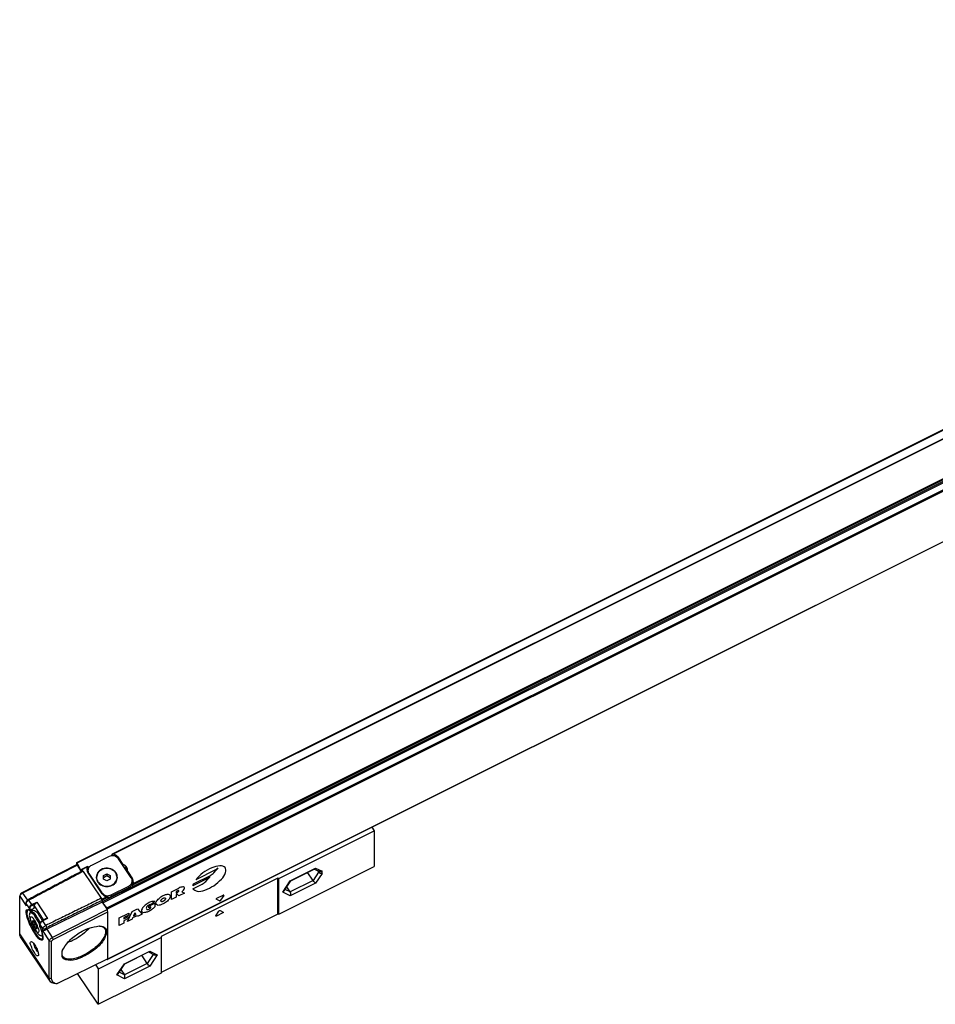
# Model space of a CAD drawing. Header units: millimetres. Extents: x -500 to 846, y -644 to 328.
# Tile 17 of 20: x 261 to 528, y -644 to -356. Entities that reach past the tile are written whole.
import ezdxf

# ---------------------------------------------------------------- set-up
doc = ezdxf.new("R2010")
doc.units = ezdxf.units.MM

# ---------------------------------------------------------------- blocks, each defined once
blk = doc.blocks.new('CABEZA_RANURADA_REGLA_S__7', base_point=(277.55, -643.95))
at = {"color": 7, "linetype": 'Continuous'}
for p, q in [((363.48, -592.21), (364.19, -593.28)), ((336.37, -607.19), (364.19, -593.28)), ((364.19, -593.28), (364.19, -603.68)), ((336.37, -617.59), (364.19, -603.68)), ((339.85, -607.83), (346.9, -604.32)), ((346.73, -604.4), (348.2, -605.14)), ((336.07, -607.04), (301.94, -624.1)), ((336.37, -607.19), (336.07, -607.04)), ((336.07, -617.59), (336.07, -607.04)), ((336.37, -617.59), (336.37, -607.19)), ((346.35, -607.77), (344.76, -605.38)), ((347.63, -604.85), (347.96, -605.36)), ((337.86, -610.82), (339.83, -607.85)), ((339.7, -611.1), (338.69, -609.57)), ((339.83, -607.85), (339.85, -607.83)), ((336.07, -617.59), (301.94, -634.65)), ((336.37, -617.59), (336.07, -617.59)), ((283.65, -633.55), (301.94, -624.4)), ((301.94, -624.1), (301.94, -624.4)), ((301.94, -624.4), (301.94, -634.65)), ((291.33, -632.1), (298.4, -628.56)), ((297.86, -632.02), (296.26, -629.63)), ((298.23, -628.65), (299.93, -629.5)), ((283.65, -633.55), (282.85, -632.36)), ((289.36, -635.07), (291.33, -632.1)), ((283.5, -643.88), (277.55, -634.96)), ((283.65, -643.95), (283.65, -633.55)), ((301.94, -634.8), (283.65, -643.95)), ((290.19, -633.82), (291.21, -635.35)), ((301.94, -634.65), (301.94, -634.8)), ((283.65, -643.95), (283.5, -643.88))]:
    blk.add_line(p, q, dxfattribs=at)
at = {"color": 3, "linetype": 'Continuous'}
for p, q in [((339.7, -607.82), (347.1, -604.12)), ((347.1, -604.12), (348.99, -605.07)), ((347.96, -605.36), (346.35, -607.77)), ((348.99, -605.69), (347.1, -608.52)), ((347.96, -605.36), (347.96, -605.02)), ((348.99, -605.69), (348.99, -605.07)), ((337.5, -611.12), (339.7, -607.82)), ((346.35, -607.77), (339.7, -611.1)), ((347.1, -608.52), (339.7, -612.22)), ((339.7, -612.22), (337.5, -611.12)), ((339.7, -611.1), (338.18, -610.34)), ((317.89, -618.09), (318.82, -616.7)), ((319.93, -617.25), (318.08, -618.18)), ((319.19, -616.51), (320.12, -616.97)), ((291.21, -632.07), (298.61, -628.37)), ((299.64, -629.35), (297.86, -632.02)), ((298.61, -628.37), (300.81, -629.47)), ((300.81, -629.47), (298.61, -632.77)), ((289.01, -635.37), (291.21, -632.07)), ((297.86, -632.02), (291.21, -635.35)), ((298.61, -632.77), (291.21, -636.47)), ((291.21, -636.47), (289.01, -635.37)), ((291.21, -635.35), (289.68, -634.58))]:
    blk.add_line(p, q, dxfattribs=at)
at = {"color": 7, "linetype": 'Continuous'}
for centre, radius, start, end in [((346.64, -603.83), 0.55, 297.9506, 327.7135), ((337.11, -610.31), 0.905, 295.7138, 325.4654), ((298.14, -628.08), 0.55, 297.9506, 327.7135), ((288.61, -634.56), 0.905, 295.7138, 325.4654)]:
    blk.add_arc(centre, radius, start, end, dxfattribs=at)
for points, knots in [([(348.99, -605.69), (348.79, -605.72), (348.39, -605.77), (348.11, -605.49), (347.96, -605.36)], [0, 0, 0, 0, 0.569111, 1.132687, 1.132687, 1.132687, 1.132687]), ([(348.99, -605.07), (348.86, -605.13), (348.6, -605.26), (348.33, -605.18), (348.2, -605.14)], [0, 0, 0, 0, 0.4212588, 0.818267, 0.818267, 0.818267, 0.818267]), ([(339.7, -607.82), (339.73, -607.84), (339.77, -607.86), (339.81, -607.85), (339.83, -607.85)], [0, 0, 0, 0, 0.0811225, 0.1332341, 0.1332341, 0.1332341, 0.1332341]), ([(347.1, -608.52), (346.97, -608.43), (346.68, -608.22), (346.47, -607.93), (346.35, -607.77)], [0, 0, 0, 0, 0.478606, 1.066385, 1.066385, 1.066385, 1.066385]), ([(300.81, -629.47), (300.66, -629.53), (300.37, -629.64), (300.07, -629.54), (299.93, -629.5)], [0, 0, 0, 0, 0.4642945, 0.9011969, 0.9011969, 0.9011969, 0.9011969]), ([(291.21, -632.07), (291.23, -632.08), (291.27, -632.11), (291.32, -632.1), (291.33, -632.1)], [0, 0, 0, 0, 0.0811225, 0.1332341, 0.1332341, 0.1332341, 0.1332341]), ([(298.61, -632.77), (298.48, -632.68), (298.19, -632.47), (297.97, -632.18), (297.86, -632.02)], [0, 0, 0, 0, 0.478606, 1.066385, 1.066385, 1.066385, 1.066385])]:
    blk.add_open_spline(points, degree=3, knots=knots, dxfattribs=at)
for points in [[(339.7, -612.22), (339.78, -612.04), (339.94, -611.66), (339.78, -611.29), (339.7, -611.1)], [(291.21, -636.47), (291.28, -636.28), (291.44, -635.91), (291.28, -635.53), (291.21, -635.35)]]:
    blk.add_open_spline(points, degree=3, dxfattribs=at)
at = {"color": 3, "linetype": 'Continuous'}
for points, knots in [([(318.08, -618.18), (318, -618.21), (317.86, -618.27), (317.89, -618.14), (317.89, -618.09)], [0, 0, 0, 0, 0.1898518, 0.314678, 0.314678, 0.314678, 0.314678]), ([(318.82, -616.7), (318.87, -616.64), (318.98, -616.52), (319.13, -616.52), (319.19, -616.51)], [0, 0, 0, 0, 0.2439812, 0.4340905, 0.4340905, 0.4340905, 0.4340905]), ([(320.12, -616.97), (320.12, -617.02), (320.14, -617.15), (320.01, -617.21), (319.93, -617.25)], [0, 0, 0, 0, 0.125035, 0.3689226, 0.3689226, 0.3689226, 0.3689226])]:
    blk.add_open_spline(points, degree=3, knots=knots, dxfattribs=at)
blk = doc.blocks.new('REGLA_S_CM-1240__8', base_point=(260.61, -637.94))
at = {"color": 7, "linetype": 'Continuous'}
for p, q in [((277.26, -602.47), (770.02, -356.09)), ((762.69, -362.51), (287.59, -600.06)), ((779, -384.45), (286.24, -630.83)), ((286.75, -600.75), (281.56, -603.35)), ((289.32, -600.86), (290.78, -603.06)), ((293.23, -607.01), (289.48, -601.38)), ((277.25, -603.15), (261.22, -611.33)), ((277.5, -603.28), (261.46, -611.46)), ((277.25, -602.5), (277.26, -602.47)), ((277.25, -602.5), (277.25, -603.15)), ((277.5, -603.28), (277.25, -603.15)), ((278.61, -604.9), (277.38, -602.61)), ((278.7, -605.08), (277.5, -603.28)), ((278.75, -604.5), (278.76, -604.47)), ((278.75, -604.5), (278.75, -605.01)), ((278.76, -604.47), (280.48, -603.61)), ((280.84, -603.95), (280.51, -604.12)), ((290.78, -603.33), (290.78, -603.06)), ((278.74, -605.04), (278.75, -605.01)), ((279.2, -605.08), (278.85, -604.55)), ((284.74, -611.66), (280.49, -605.28)), ((280.56, -605.35), (280.56, -604.85)), ((280.82, -605.71), (284.57, -611.34)), ((283.08, -606.94), (283.08, -606.84)), ((285.08, -606.34), (286.08, -605.84)), ((285.08, -606.84), (285.08, -606.34)), ((285.08, -606.84), (286.08, -606.34)), ((285.08, -607.34), (285.08, -606.84)), ((286.08, -607.84), (285.08, -607.34)), ((286.08, -605.84), (286.08, -606.34)), ((286.08, -605.84), (287.08, -606.34)), ((286.08, -606.34), (287.08, -606.84)), ((287.08, -607.34), (286.08, -607.84)), ((287.08, -606.34), (287.08, -606.84)), ((287.08, -606.84), (287.08, -607.34)), ((289.08, -606.94), (289.08, -606.84)), ((292.11, -605.04), (293.57, -607.24)), ((292.11, -605.32), (292.11, -605.04)), ((293.55, -609.6), (286.51, -613.12)), ((287.31, -611.97), (292.5, -609.37)), ((292.5, -609.87), (287.31, -612.47)), ((293.57, -607.84), (293.49, -607.72)), ((293.5, -608.37), (293.5, -607.87)), ((260.63, -612.26), (260.61, -612.38)), ((260.61, -623.36), (260.61, -612.38)), ((260.8, -611.73), (260.63, -612.26)), ((284.65, -613.25), (284.45, -612.95)), ((262.48, -614.44), (262.5, -614.32)), ((264.81, -615.91), (264.82, -615.88)), ((264.82, -615.88), (264.82, -615.16)), ((284.7, -614.08), (268.5, -622.01)), ((284.7, -613.58), (284.7, -614.08)), ((284.7, -614.08), (286.15, -616.25)), ((284.75, -614.01), (284.75, -613.5)), ((286.11, -615.7), (284.88, -614.3)), ((286.25, -616.5), (286.25, -616)), ((263.45, -616.51), (263.4, -616.48)), ((263.49, -616.51), (263.45, -616.51)), ((263.49, -616.51), (263.59, -616.5)), ((263.93, -616.96), (263.62, -617.11)), ((263.84, -619.57), (263.63, -618.85)), ((263.84, -616.78), (264.53, -616.44)), ((270.11, -624.43), (286.15, -616.25)), ((270.37, -625.05), (286.4, -616.88)), ((286.25, -616.5), (286.15, -616.25)), ((286.4, -616.88), (286.25, -616.5)), ((286.4, -630.63), (286.4, -616.88)), ((264.62, -619.52), (264.25, -619.6)), ((264.25, -619.6), (264.62, -620.77)), ((265.34, -620.6), (264.62, -619.52)), ((264.62, -620.77), (265.24, -620.46)), ((264.62, -620.77), (265.34, -621.85)), ((265.7, -621.77), (265.34, -620.6)), ((265.34, -621.85), (265.67, -621.69)), ((265.34, -621.85), (265.7, -621.77)), ((266.51, -621.12), (266.51, -620.43)), ((266.52, -621.2), (266.51, -621.12)), ((268.29, -619.01), (267.3, -619.51)), ((269.5, -637.19), (260.85, -624.21)), ((264.98, -621.96), (265.19, -622.26)), ((265.19, -622.26), (265.64, -622.86)), ((267.33, -623.76), (267.02, -623.91)), ((269.26, -636.34), (269.26, -625.36)), ((269.94, -636.49), (269.94, -625.52)), ((266.13, -629.51), (266.11, -629.71)), ((286.4, -630.63), (271.63, -637.86)), ((286.2, -630.81), (286.13, -630.76)), ((286.24, -630.83), (286.25, -630.8)), ((286.25, -630.8), (286.25, -630.7)), ((271.31, -637.93), (270.73, -637.89)), ((271.33, -637.94), (271.31, -637.93))]:
    blk.add_line(p, q, dxfattribs=at)
at = {"color": 3, "linetype": 'Continuous'}
for p, q in [((277.38, -602.61), (770.15, -356.22)), ((762.55, -362.7), (287.91, -600.02)), ((284.88, -614.3), (777.65, -367.92)), ((286.11, -615.7), (778.88, -369.32)), ((286.25, -616), (779.01, -369.61)), ((768.71, -371.52), (293.55, -609.1)), ((768.71, -372.02), (293.55, -609.6)), ((768.35, -371.4), (293.71, -608.72)), ((779.01, -384.42), (286.25, -630.8)), ((287.55, -600.43), (287.29, -600.56)), ((289.32, -601.17), (289.32, -600.86)), ((278.85, -604.55), (280.35, -603.8)), ((281.1, -603.66), (280.51, -603.96)), ((317.36, -605.48), (318.66, -604.09)), ((278.75, -604.83), (278.61, -604.9)), ((279.2, -605.08), (284.45, -612.95)), ((280.82, -605.79), (280.82, -605.71)), ((293.57, -607.84), (293.57, -607.24)), ((315.66, -607.1), (311.18, -609.34)), ((311.36, -608.73), (316.33, -606.25)), ((318.02, -604.56), (312.08, -607.53)), ((315, -608.03), (316.29, -606.63)), ((292.5, -609.87), (292.5, -609.37)), ((305, -611.03), (307.11, -609.97)), ((311.25, -610.15), (313.96, -608.8)), ((260.61, -612.38), (262.48, -615.19)), ((261.22, -611.33), (261.46, -611.46)), ((261.46, -611.46), (262.84, -613.54)), ((284.57, -611.41), (284.57, -611.34)), ((286.15, -612.5), (284.65, -613.25)), ((286.51, -612.62), (284.75, -613.5)), ((286.51, -613.12), (284.75, -614.01)), ((287.31, -612.47), (287.31, -611.97)), ((305, -613.28), (305, -611.03)), ((306.3, -612.63), (305, -613.28)), ((306.7, -610.74), (306.3, -610.94)), ((306.3, -610.94), (306.3, -611.41)), ((306.3, -611.41), (306.7, -611.21)), ((306.62, -611.72), (306.3, -611.88)), ((306.3, -611.88), (306.3, -612.63)), ((307.11, -612.22), (306.62, -611.72)), ((308.73, -611.41), (307.11, -612.22)), ((308.01, -611.02), (308.73, -611.41)), ((318.23, -612.96), (320.08, -612.04)), ((320.27, -612.13), (319.34, -613.52)), ((263.33, -615.72), (262.48, -614.44)), ((263.32, -613.5), (263.07, -613.37)), ((264.18, -614.79), (263.32, -613.5)), ((263.33, -615.72), (263.33, -616.4)), ((263.61, -615.78), (263.61, -616.47)), ((264.18, -614.79), (265.57, -614.09)), ((264.29, -615.04), (265.15, -614.6)), ((264.82, -615.16), (267.61, -619.35)), ((265.57, -614.09), (268.77, -618.89)), ((293.45, -616.8), (295.07, -615.99)), ((295.07, -615.99), (296.37, -617.59)), ((298.32, -615.3), (300.11, -614.41)), ((298.32, -615.77), (298.32, -615.3)), ((298.97, -615.45), (298.32, -615.77)), ((300.1, -613.94), (298.89, -614.83)), ((298.97, -615.73), (298.97, -615.45)), ((300.11, -614.41), (300.11, -615.44)), ((318.97, -613.7), (318.04, -613.24)), ((263.33, -616.4), (263.4, -616.48)), ((263.49, -616.51), (263.45, -616.48)), ((263.59, -616.5), (263.61, -616.47)), ((268.77, -618.89), (267.38, -619.59)), ((289.71, -618.67), (292.47, -617.29)), ((289.71, -620.92), (289.71, -618.67)), ((292.47, -617.85), (291.01, -618.58)), ((291.01, -618.96), (292.31, -618.31)), ((291.01, -618.58), (291.01, -618.96)), ((292.31, -618.87), (291.01, -619.52)), ((292.15, -619.7), (293.45, -616.8)), ((292.31, -618.31), (292.31, -618.87)), ((292.47, -617.29), (292.47, -617.85)), ((293.61, -618.69), (293.45, -619.05)), ((294.91, -618.04), (293.61, -618.69)), ((294.26, -617.24), (293.88, -618.09)), ((293.88, -618.09), (294.64, -617.71)), ((294.64, -617.71), (294.26, -617.24)), ((295.07, -618.24), (294.91, -618.04)), ((296.37, -617.59), (295.07, -618.24)), ((266.53, -620.52), (266.51, -620.43)), ((267.39, -621.8), (266.53, -620.52)), ((266.53, -621.2), (266.53, -620.52)), ((268.25, -620.89), (267.38, -619.59)), ((268.25, -620.89), (268.5, -621.51)), ((291.01, -620.27), (289.71, -620.92)), ((291.01, -619.52), (291.01, -620.27)), ((293.45, -619.05), (292.15, -619.7)), ((269.26, -636.34), (260.61, -623.36)), ((267.39, -621.8), (268.08, -621.97)), ((267.39, -622.55), (269.26, -625.36)), ((268.5, -622.01), (270.11, -624.43)), ((270.11, -624.43), (270.37, -625.05)), ((269.26, -625.36), (269.94, -625.52)), ((269.94, -636.49), (269.26, -636.34))]:
    blk.add_line(p, q, dxfattribs=at)
at = {"color": 7, "linetype": 'Continuous'}
for centre, radius, start, end in [((281.75, -604.42), 1.53, 156.1869, 179.8763), ((281.78, -604.41), 1.56, 180.3465, 214.0378), ((281.79, -605.03), 1.57, 144.8168, 168.5936), ((280.49, -603.62), 0.0148, 1.1693, 117.8171), ((282.12, -604.84), 1.56, 180.3465, 214.0378), ((282.12, -605.34), 1.56, 180.3465, 181.7519), ((285.42, -606.82), 2.35, 180.3465, 214.0378), ((285.42, -606.92), 2.35, 180.3465, 214.0378), ((286.75, -606.85), 2.42, 0.3465, 34.0378), ((286.75, -606.96), 2.43, 2.8201, 34.1501), ((290.64, -604.7), 1.51, 346.8611, 359.9787), ((291.94, -607.88), 1.56, 0.3465, 34.0378), ((292.27, -608.12), 1.56, 0.3465, 34.0378), ((292.27, -608.72), 1.56, 11.3589, 34.0378), ((292.31, -608.1), 1.53, 336.1869, 359.8763), ((269.48, -624.02), 2.23, 116.109, 129.0147)]:
    blk.add_arc(centre, radius, start, end, dxfattribs=at)
at = {"color": 3, "linetype": 'Continuous'}
for centre, radius, start, end in [((317.04, -602.56), 2.22, 296.1857, 316.754), ((314.68, -605.11), 2.22, 296.1857, 316.754), ((314.74, -603.02), 3.6, 296.1857, 316.754), ((313.91, -609.81), 2.77, 157.1569, 170.3311), ((312.37, -605.56), 3.6, 296.1857, 316.754), ((296.72, -612.94), 3.59, 296.61, 308.9804), ((263.5, -616.29), 0.198, 214.7641, 258.0259), ((263.51, -616.27), 0.225, 256.6894, 296.3195)]:
    blk.add_arc(centre, radius, start, end, dxfattribs=at)
at = {"color": 7, "linetype": 'Continuous'}
for points, knots in [([(289.48, -601.38), (289.1, -601.04), (288.31, -600.32), (287.28, -600.6), (286.75, -600.75)], [0, 0, 0, 0, 1.458004, 2.985336, 2.985336, 2.985336, 2.985336]), ([(287.55, -600.1), (287.55, -600.1), (287.55, -600.09), (287.56, -600.08), (287.57, -600.07), (287.58, -600.06), (287.59, -600.06)], [0, 0, 0, 0, 0.00883252, 0.01766504, 0.04483216, 0.0546116, 0.0546116, 0.0546116, 0.0546116]), ([(287.55, -600.1), (287.55, -600.14), (287.55, -600.22), (287.55, -600.34), (287.55, -600.44), (287.55, -600.5), (287.55, -600.53)], [0, 0, 0, 0, 0.125, 0.25, 0.33823, 0.42646, 0.42646, 0.42646, 0.42646]), ([(287.59, -600.06), (287.61, -600.05), (287.66, -600.03), (287.74, -600.02), (287.82, -600.01), (287.88, -600.02), (287.91, -600.02)], [0, 0, 0, 0, 0.0760236, 0.1623758, 0.243388, 0.3290904, 0.3290904, 0.3290904, 0.3290904]), ([(289.32, -600.86), (289.14, -600.65), (288.76, -600.22), (288.2, -600.09), (287.91, -600.02)], [0, 0, 0, 0, 0.817945, 1.681987, 1.681987, 1.681987, 1.681987]), ([(277.26, -602.47), (277.27, -602.47), (277.3, -602.48), (277.34, -602.54), (277.36, -602.58), (277.38, -602.61)], [0, 0, 0, 0, 0.0332481, 0.0985388, 0.1897038, 0.1897038, 0.1897038, 0.1897038]), ([(278.76, -604.47), (278.77, -604.48), (278.81, -604.49), (278.83, -604.53), (278.85, -604.55)], [0, 0, 0, 0, 0.039792, 0.1225547, 0.1225547, 0.1225547, 0.1225547]), ([(280.35, -603.8), (280.36, -603.78), (280.38, -603.74), (280.41, -603.68), (280.45, -603.64), (280.47, -603.62), (280.48, -603.61)], [0, 0, 0, 0, 0.075424, 0.1370163, 0.19738, 0.23607, 0.23607, 0.23607, 0.23607]), ([(281.56, -603.35), (281.27, -603.53), (280.73, -603.89), (280.61, -604.54), (280.56, -604.85)], [0, 0, 0, 0, 0.968399, 1.874924, 1.874924, 1.874924, 1.874924]), ([(288.76, -605.49), (288.29, -605.05), (287.33, -604.12), (285.27, -604.07), (283.43, -605), (283.12, -606.24), (282.98, -606.84)], [0, 0, 0, 0, 1.881474, 3.873265, 5.787669, 7.543021, 7.543021, 7.543021, 7.543021]), ([(289.08, -606.84), (288.99, -606.38), (288.81, -605.43), (287.59, -604.46), (286.08, -604.12), (284.56, -604.46), (283.34, -605.43), (283.16, -606.38), (283.08, -606.84)], [0, 0, 0, 0, 1.359787, 2.812386, 4.352232, 5.892078, 7.344678, 8.704465, 8.704465, 8.704465, 8.704465]), ([(292.15, -604.7), (292.06, -604.33), (291.89, -603.56), (291.16, -603.23), (290.78, -603.06)], [0, 0, 0, 0, 1.078464, 2.249352, 2.249352, 2.249352, 2.249352]), ([(292.12, -605), (292.02, -604.74), (291.82, -604.2), (291.33, -603.92), (291.07, -603.77)], [0, 0, 0, 0, 0.805006, 1.662752, 1.662752, 1.662752, 1.662752]), ([(278.95, -604.95), (277.62, -605.65), (274.98, -607.06), (271.01, -609.16), (267.04, -611.27), (264.4, -612.67), (263.07, -613.37)], [0, 0, 0, 0, 4.488471, 8.976942, 13.473364, 17.96669, 17.96669, 17.96669, 17.96669]), ([(279.2, -605.08), (277.87, -605.78), (275.23, -607.18), (271.26, -609.29), (267.29, -611.39), (264.65, -612.8), (263.32, -613.5)], [0, 0, 0, 0, 4.488471, 8.976942, 13.47388, 17.970818, 17.970818, 17.970818, 17.970818]), ([(278.61, -604.9), (278.63, -604.93), (278.65, -604.97), (278.69, -605.03), (278.72, -605.04), (278.74, -605.04)], [0, 0, 0, 0, 0.0911651, 0.1564557, 0.1897038, 0.1897038, 0.1897038, 0.1897038]), ([(278.95, -604.95), (278.97, -604.96), (279.01, -604.98), (279.07, -605.01), (279.13, -605.05), (279.18, -605.07), (279.2, -605.08)], [0, 0, 0, 0, 0.0698878, 0.1397755, 0.2096633, 0.2795511, 0.2795511, 0.2795511, 0.2795511]), ([(284.58, -604.59), (284.14, -604.86), (283.3, -605.39), (283.08, -606.36), (282.98, -606.84)], [0, 0, 0, 0, 1.471565, 2.865063, 2.865063, 2.865063, 2.865063]), ([(282.98, -606.84), (283.07, -607.31), (283.25, -608.29), (284.51, -609.29), (286.08, -609.64), (287.64, -609.29), (288.9, -608.29), (289.09, -607.31), (289.18, -606.84)], [0, 0, 0, 0, 1.405113, 2.906132, 4.497307, 6.088481, 7.5895, 8.994614, 8.994614, 8.994614, 8.994614]), ([(283.48, -608.14), (283.93, -608.57), (284.86, -609.47), (286.84, -609.52), (288.59, -608.64), (288.92, -607.49), (289.08, -606.94)], [0, 0, 0, 0, 1.820782, 3.748321, 5.553218, 7.206877, 7.206877, 7.206877, 7.206877]), ([(288.76, -605.59), (288.6, -605.39), (288.27, -604.97), (287.81, -604.72), (287.58, -604.59)], [0, 0, 0, 0, 0.77932, 1.569201, 1.569201, 1.569201, 1.569201]), ([(289.08, -606.94), (288.99, -607.4), (288.83, -608.34), (288.03, -608.88), (287.63, -609.16)], [0, 0, 0, 0, 1.3459, 2.758286, 2.758286, 2.758286, 2.758286]), ([(284.53, -609.16), (284.32, -609.04), (283.91, -608.8), (283.62, -608.42), (283.48, -608.24)], [0, 0, 0, 0, 0.708749, 1.40946, 1.40946, 1.40946, 1.40946]), ([(292.5, -609.37), (292.78, -609.19), (293.33, -608.83), (293.45, -608.18), (293.5, -607.87)], [0, 0, 0, 0, 0.968399, 1.874924, 1.874924, 1.874924, 1.874924]), ([(292.5, -609.87), (292.78, -609.69), (293.33, -609.33), (293.45, -608.68), (293.5, -608.37)], [0, 0, 0, 0, 0.968399, 1.874924, 1.874924, 1.874924, 1.874924]), ([(293.71, -608.72), (293.69, -608.76), (293.66, -608.82), (293.62, -608.92), (293.57, -609.01), (293.56, -609.07), (293.55, -609.1)], [0, 0, 0, 0, 0.1149875, 0.2114476, 0.3350094, 0.4096749, 0.4096749, 0.4096749, 0.4096749]), ([(261.46, -611.46), (261.27, -611.57), (260.92, -611.77), (260.72, -612.11), (260.63, -612.26)], [0, 0, 0, 0, 0.653047, 1.173896, 1.173896, 1.173896, 1.173896]), ([(261.22, -611.33), (261.12, -611.38), (260.95, -611.48), (260.85, -611.66), (260.8, -611.73)], [0, 0, 0, 0, 0.3265233, 0.5869478, 0.5869478, 0.5869478, 0.5869478]), ([(284.45, -612.95), (283.1, -613.61), (280.4, -614.93), (276.35, -616.92), (272.3, -618.9), (269.6, -620.23), (268.25, -620.89)], [0, 0, 0, 0, 4.505361, 9.010721, 13.524579, 18.038436, 18.038436, 18.038436, 18.038436]), ([(284.57, -611.34), (284.96, -611.69), (285.75, -612.4), (286.78, -612.12), (287.31, -611.97)], [0, 0, 0, 0, 1.458004, 2.985336, 2.985336, 2.985336, 2.985336]), ([(284.74, -611.66), (284.92, -611.87), (285.3, -612.3), (285.86, -612.43), (286.15, -612.5)], [0, 0, 0, 0, 0.817945, 1.681987, 1.681987, 1.681987, 1.681987]), ([(286.51, -612.62), (286.5, -612.61), (286.46, -612.56), (286.36, -612.54), (286.26, -612.52), (286.19, -612.51), (286.15, -612.5)], [0, 0, 0, 0, 0.0507766, 0.167892, 0.2745452, 0.3857742, 0.3857742, 0.3857742, 0.3857742]), ([(286.51, -612.7), (286.64, -612.68), (286.92, -612.64), (287.18, -612.53), (287.31, -612.47)], [0, 0, 0, 0, 0.4141401, 0.8345004, 0.8345004, 0.8345004, 0.8345004]), ([(286.51, -613.12), (286.51, -613.08), (286.51, -613), (286.51, -612.87), (286.51, -612.75), (286.51, -612.66), (286.51, -612.62)], [0, 0, 0, 0, 0.125, 0.25, 0.3786725, 0.5, 0.5, 0.5, 0.5]), ([(262.48, -615.19), (262.48, -615.13), (262.48, -615), (262.48, -614.81), (262.48, -614.63), (262.48, -614.5), (262.48, -614.44)], [0, 0, 0, 0, 0.1875, 0.375, 0.5625, 0.75, 0.75, 0.75, 0.75]), ([(262.5, -614.32), (262.5, -614.31), (262.5, -614.3), (262.51, -614.29), (262.51, -614.28)], [0, 0, 0, 0, 0.02115744, 0.0423149, 0.0423149, 0.0423149, 0.0423149]), ([(262.51, -614.28), (262.54, -614.23), (262.6, -614.11), (262.73, -613.95), (262.9, -613.78), (263.06, -613.66), (263.2, -613.56), (263.28, -613.52), (263.32, -613.5)], [0, 0, 0, 0, 0.180409, 0.392652, 0.628001, 0.875519, 1.010931, 1.143718, 1.143718, 1.143718, 1.143718]), ([(262.51, -614.28), (262.52, -614.24), (262.55, -614.17), (262.58, -614.04), (262.62, -613.92), (262.65, -613.83), (262.67, -613.78)], [0, 0, 0, 0, 0.1202027, 0.2404056, 0.3817667, 0.5231292, 0.5231292, 0.5231292, 0.5231292]), ([(262.67, -613.78), (262.68, -613.75), (262.72, -613.67), (262.81, -613.56), (262.93, -613.46), (263.03, -613.4), (263.07, -613.37)], [0, 0, 0, 0, 0.1169852, 0.2613532, 0.4242923, 0.5881349, 0.5881349, 0.5881349, 0.5881349]), ([(264.81, -615.91), (264.71, -615.96), (264.5, -616.05), (264.23, -616.19), (263.92, -616.34), (263.72, -616.44), (263.59, -616.5)], [0, 0, 0, 0, 0.337567, 0.675134, 0.930209, 1.350273, 1.350273, 1.350273, 1.350273]), ([(265.15, -614.6), (265.06, -614.69), (264.9, -614.85), (264.84, -615.07), (264.82, -615.16)], [0, 0, 0, 0, 0.3867474, 0.6648041, 0.6648041, 0.6648041, 0.6648041]), ([(265.15, -614.6), (265.19, -614.56), (265.27, -614.48), (265.37, -614.35), (265.47, -614.22), (265.54, -614.13), (265.57, -614.09)], [0, 0, 0, 0, 0.1551168, 0.3353368, 0.4975916, 0.6615481, 0.6615481, 0.6615481, 0.6615481]), ([(284.7, -613.58), (283.35, -614.24), (280.65, -615.56), (276.6, -617.54), (272.55, -619.53), (269.85, -620.85), (268.5, -621.51)], [0, 0, 0, 0, 4.505361, 9.010721, 13.524062, 18.034296, 18.034296, 18.034296, 18.034296]), ([(284.75, -613.5), (284.74, -613.46), (284.72, -613.37), (284.67, -613.3), (284.65, -613.25)], [0, 0, 0, 0, 0.1183371, 0.2710369, 0.2710369, 0.2710369, 0.2710369]), ([(284.88, -614.3), (284.85, -614.26), (284.78, -614.17), (284.76, -614.06), (284.75, -614.01)], [0, 0, 0, 0, 0.1751967, 0.3271934, 0.3271934, 0.3271934, 0.3271934]), ([(286.11, -615.7), (286.15, -615.75), (286.21, -615.84), (286.23, -615.95), (286.25, -616)], [0, 0, 0, 0, 0.1751967, 0.3271934, 0.3271934, 0.3271934, 0.3271934]), ([(263.4, -616.48), (263.38, -616.47), (263.34, -616.45), (263.26, -616.4), (263.17, -616.36), (263.08, -616.34), (263.01, -616.34), (262.98, -616.35), (262.97, -616.35)], [0, 0, 0, 0, 0.0583317, 0.1505231, 0.2576535, 0.3629501, 0.4234668, 0.4578392, 0.4578392, 0.4578392, 0.4578392]), ([(263.62, -617.11), (263.54, -617.3), (263.29, -617.86), (263.5, -618.45), (263.63, -618.85)], [0, 0, 0, 0, 0.594693, 1.787396, 1.787396, 1.787396, 1.787396]), ([(265.19, -622.26), (265.38, -622.62), (265.66, -623.11), (266.52, -622.68), (265.97, -621.55), (265.62, -620.36), (264.88, -619.37), (264.3, -618.26), (263.44, -618.69), (263.68, -619.2), (263.84, -619.57)], [0, 0, 0, 0, 0.974564, 1.368013, 2.347893, 3.849708, 5.351524, 6.331404, 6.724853, 7.699417, 7.699417, 7.699417, 7.699417]), ([(266.51, -620.8), (266.31, -620.38), (265.94, -619.56), (265.19, -618.44), (264.55, -617.38), (263.85, -617.18), (263.62, -617.11)], [0, 0, 0, 0, 1.373952, 2.692753, 4.126404, 4.822723, 4.822723, 4.822723, 4.822723]), ([(263.84, -616.78), (263.79, -616.82), (263.69, -616.9), (263.66, -617.03), (263.65, -617.1)], [0, 0, 0, 0, 0.167218, 0.3808029, 0.3808029, 0.3808029, 0.3808029]), ([(265.63, -618.36), (265.33, -617.86), (264.89, -617.12), (264.1, -616.87), (263.84, -616.78)], [0, 0, 0, 0, 1.655255, 2.451094, 2.451094, 2.451094, 2.451094]), ([(266.58, -620.16), (266.42, -619.83), (266.1, -619.18), (265.44, -618.21), (264.85, -617.23), (264.16, -617.03), (263.93, -616.96)], [0, 0, 0, 0, 1.101395, 2.15088, 3.584516, 4.280554, 4.280554, 4.280554, 4.280554]), ([(263.95, -616.33), (263.95, -616.39), (263.94, -616.52), (263.95, -616.65), (263.96, -616.72)], [0, 0, 0, 0, 0.1881468, 0.3995318, 0.3995318, 0.3995318, 0.3995318]), ([(264.53, -616.44), (264.77, -616.51), (265.51, -616.71), (266.1, -617.71), (266.75, -618.66), (267.05, -619.26), (267.21, -619.56)], [0, 0, 0, 0, 0.732968, 2.242074, 3.216642, 4.24034, 4.24034, 4.24034, 4.24034]), ([(266.61, -620.11), (266.46, -619.8), (266.16, -619.2), (265.8, -618.64), (265.63, -618.36)], [0, 0, 0, 0, 1.021253, 2.006334, 2.006334, 2.006334, 2.006334]), ([(268.77, -618.89), (268.73, -618.89), (268.65, -618.9), (268.52, -618.93), (268.4, -618.96), (268.32, -618.99), (268.29, -619.01)], [0, 0, 0, 0, 0.119508, 0.2534131, 0.3871742, 0.5020405, 0.5020405, 0.5020405, 0.5020405]), ([(263.84, -619.57), (263.99, -619.98), (264.28, -620.82), (264.74, -621.57), (264.98, -621.96)], [0, 0, 0, 0, 1.297654, 2.653948, 2.653948, 2.653948, 2.653948]), ([(266.51, -620.43), (266.51, -620.4), (266.51, -620.34), (266.54, -620.25), (266.59, -620.15), (266.66, -620.03), (266.77, -619.9), (266.9, -619.78), (267.08, -619.64), (267.21, -619.56), (267.3, -619.51)], [0, 0, 0, 0, 0.092886, 0.175473, 0.29902, 0.4263, 0.571085, 0.804974, 0.979871, 1.261155, 1.261155, 1.261155, 1.261155]), ([(267.24, -624.89), (267.25, -624.89), (267.27, -624.87), (267.31, -624.83), (267.35, -624.74), (267.38, -624.62), (267.39, -624.46), (267.39, -624.26), (267.38, -624.04), (267.35, -623.81), (267.31, -623.58), (267.26, -623.35), (267.19, -623.08), (267.11, -622.81), (267.03, -622.54), (266.94, -622.28), (266.83, -621.96), (266.69, -621.6), (266.59, -621.34), (266.53, -621.2)], [0, 0, 0, 0, 0.029364, 0.075367, 0.16992, 0.304383, 0.461542, 0.652921, 0.881249, 1.149068, 1.335827, 1.570054, 1.853819, 2.18936, 2.410002, 2.688756, 3.024015, 3.414263, 3.858087, 3.858087, 3.858087, 3.858087]), ([(267.39, -621.8), (267.39, -621.78), (267.39, -621.72), (267.43, -621.62), (267.51, -621.48), (267.64, -621.32), (267.82, -621.16), (267.98, -621.04), (268.13, -620.95), (268.21, -620.91), (268.25, -620.89)], [0, 0, 0, 0, 0.074703, 0.160031, 0.338737, 0.549468, 0.783763, 1.03087, 1.166391, 1.299541, 1.299541, 1.299541, 1.299541]), ([(268.08, -621.97), (268.08, -621.93), (268.1, -621.84), (268.2, -621.72), (268.34, -621.61), (268.45, -621.54), (268.5, -621.51)], [0, 0, 0, 0, 0.1138789, 0.2685419, 0.453124, 0.644001, 0.644001, 0.644001, 0.644001]), ([(273.14, -628.17), (273.66, -627.31), (274.82, -625.4), (277.6, -623.28), (280.62, -621.54), (282.83, -621.2), (283.82, -621.05)], [0, 0, 0, 0, 2.968149, 6.650249, 10.332348, 13.300497, 13.300497, 13.300497, 13.300497]), ([(281.1, -621.59), (280.42, -622.27), (279.03, -623.68), (277.3, -624.65), (276.42, -625.14)], [0, 0, 0, 0, 2.873007, 5.901815, 5.901815, 5.901815, 5.901815]), ([(283.82, -621.05), (284.01, -621.07), (284.35, -621.11), (284.81, -621.27), (285.18, -621.48), (285.36, -621.7), (285.44, -621.8)], [0, 0, 0, 0, 0.594555, 1.017005, 1.448209, 1.851989, 1.851989, 1.851989, 1.851989]), ([(283.82, -621.05), (283.86, -621.05), (283.96, -621.06), (284.05, -621.07), (284.1, -621.07)], [0, 0, 0, 0, 0.1418947, 0.2804397, 0.2804397, 0.2804397, 0.2804397]), ([(284.1, -621.07), (284.66, -621.16), (285.69, -621.33), (285.94, -622.33), (286.06, -622.8)], [0, 0, 0, 0, 1.53848, 2.853137, 2.853137, 2.853137, 2.853137]), ([(260.85, -624.21), (260.78, -624.09), (260.63, -623.82), (260.62, -623.52), (260.61, -623.36)], [0, 0, 0, 0, 0.4300907, 0.8942711, 0.8942711, 0.8942711, 0.8942711]), ([(265.64, -622.86), (265.88, -623.21), (266.23, -623.74), (266.82, -623.87), (267.02, -623.91)], [0, 0, 0, 0, 1.192703, 1.787396, 1.787396, 1.787396, 1.787396]), ([(267.02, -623.91), (267.09, -623.83), (267.26, -623.63), (267.23, -623.35), (267.22, -623.19)], [0, 0, 0, 0, 0.2986244, 0.7785311, 0.7785311, 0.7785311, 0.7785311]), ([(267.05, -623.9), (267.1, -623.93), (267.21, -623.97), (267.32, -623.96), (267.37, -623.96)], [0, 0, 0, 0, 0.1836581, 0.3306592, 0.3306592, 0.3306592, 0.3306592]), ([(267.33, -623.76), (267.33, -623.76), (267.33, -623.76), (267.33, -623.76), (267.34, -623.75)], [0, 0, 0, 0, 0.00160229, 0.01281835, 0.01281835, 0.01281835, 0.01281835]), ([(267.39, -622.55), (267.39, -622.49), (267.39, -622.36), (267.39, -622.18), (267.39, -621.99), (267.39, -621.86), (267.39, -621.8)], [0, 0, 0, 0, 0.1875, 0.375, 0.5625, 0.75, 0.75, 0.75, 0.75]), ([(267.39, -622.55), (267.4, -622.51), (267.42, -622.43), (267.51, -622.37), (267.6, -622.33), (267.7, -622.31), (267.82, -622.29), (267.95, -622.28), (268.04, -622.28), (268.08, -622.28)], [0, 0, 0, 0, 0.1219328, 0.2362944, 0.323753, 0.4156077, 0.5464484, 0.6812499, 0.8009356, 0.8009356, 0.8009356, 0.8009356]), ([(268.08, -622.28), (268.08, -622.23), (268.08, -622.13), (268.08, -622.02), (268.08, -621.97)], [0, 0, 0, 0, 0.1585046, 0.3170091, 0.3170091, 0.3170091, 0.3170091]), ([(269.26, -625.36), (269.33, -625.19), (269.5, -624.78), (269.88, -624.56), (270.11, -624.43)], [0, 0, 0, 0, 0.535708, 1.288141, 1.288141, 1.288141, 1.288141]), ([(286.06, -622.8), (285.78, -623.68), (285.1, -625.81), (282.29, -628.27), (278.95, -630.26), (275.96, -631.37), (272.8, -630.81), (272.97, -629.2), (273.05, -628.43)], [0, 0, 0, 0, 2.727777, 6.612385, 10.807683, 14.289183, 16.496351, 18.517643, 18.517643, 18.517643, 18.517643]), ([(285.71, -622.72), (285.68, -622.96), (285.61, -623.68), (285.04, -624.76), (284.17, -625.94), (282.95, -627.18), (281.61, -628.24), (280.12, -629.19), (278.71, -629.92), (277.14, -630.5), (275.79, -630.78), (274.71, -630.77), (273.85, -630.6), (273.44, -630.19), (273.21, -629.96)], [0, 0, 0, 0, 0.727396, 2.156622, 3.568573, 5.155037, 7.321681, 8.709383, 10.452695, 12.063449, 13.7054, 14.567868, 15.308841, 16.253018, 16.253018, 16.253018, 16.253018]), ([(285.44, -621.8), (285.49, -621.87), (285.57, -622.01), (285.65, -622.23), (285.7, -622.47), (285.71, -622.64), (285.71, -622.72)], [0, 0, 0, 0, 0.2454506, 0.4662273, 0.7263578, 0.968409, 0.968409, 0.968409, 0.968409]), ([(266.11, -629.71), (265.99, -629.77), (265.56, -629.95), (265, -628.94), (264.34, -628.01), (263.99, -626.91), (263.51, -625.86), (263.92, -625.63), (264.04, -625.57)], [0, 0, 0, 0, 0.365969, 1.290032, 2.670458, 4.050884, 4.974947, 5.340916, 5.340916, 5.340916, 5.340916]), ([(264.04, -625.57), (264.25, -625.74), (264.81, -626.19), (265.38, -627.25), (265.94, -628.37), (266.08, -629.17), (266.13, -629.51)], [0, 0, 0, 0, 0.820163, 2.141072, 3.542245, 4.564991, 4.564991, 4.564991, 4.564991]), ([(265.98, -628.71), (265.85, -628.56), (265.55, -628.21), (265.21, -627.57), (264.9, -626.91), (264.81, -626.46), (264.77, -626.27)], [0, 0, 0, 0, 0.595327, 1.379232, 2.163136, 2.758463, 2.758463, 2.758463, 2.758463]), ([(269.94, -625.52), (269.98, -625.43), (270.06, -625.23), (270.25, -625.12), (270.37, -625.05)], [0, 0, 0, 0, 0.2678539, 0.6440703, 0.6440703, 0.6440703, 0.6440703]), ([(276.42, -625.14), (276.13, -625.28), (275.56, -625.55), (274.97, -625.76), (274.69, -625.87)], [0, 0, 0, 0, 0.97129, 1.879286, 1.879286, 1.879286, 1.879286]), ([(273.21, -629.96), (273.14, -629.82), (273.01, -629.57), (272.96, -629.15), (272.99, -628.68), (273.09, -628.36), (273.14, -628.17)], [0, 0, 0, 0, 0.449814, 0.836076, 1.258193, 1.85184, 1.85184, 1.85184, 1.85184]), ([(273.05, -628.43), (273.07, -628.39), (273.1, -628.3), (273.13, -628.21), (273.14, -628.17)], [0, 0, 0, 0, 0.1385449, 0.2804397, 0.2804397, 0.2804397, 0.2804397]), ([(286.2, -630.81), (286.2, -630.82), (286.21, -630.83), (286.23, -630.83), (286.24, -630.83)], [0, 0, 0, 0, 0.0220012, 0.04371622, 0.04371622, 0.04371622, 0.04371622]), ([(269.5, -637.19), (269.43, -637.06), (269.28, -636.79), (269.27, -636.49), (269.26, -636.34)], [0, 0, 0, 0, 0.4300907, 0.8942711, 0.8942711, 0.8942711, 0.8942711]), ([(270.73, -637.89), (270.47, -637.83), (269.99, -637.72), (269.65, -637.36), (269.5, -637.19)], [0, 0, 0, 0, 0.782293, 1.450863, 1.450863, 1.450863, 1.450863]), ([(271.31, -637.93), (270.92, -637.82), (270.17, -637.61), (270.01, -636.85), (269.94, -636.49)], [0, 0, 0, 0, 1.124634, 2.144377, 2.144377, 2.144377, 2.144377]), ([(271.63, -637.86), (271.58, -637.89), (271.48, -637.93), (271.38, -637.93), (271.33, -637.94)], [0, 0, 0, 0, 0.1734228, 0.3115723, 0.3115723, 0.3115723, 0.3115723])]:
    blk.add_open_spline(points, degree=3, knots=knots, dxfattribs=at)
for points in [[(280.51, -604.12), (280.51, -604.08), (280.51, -604), (280.51, -603.87), (280.51, -603.75), (280.51, -603.66), (280.51, -603.62)], [(293.55, -609.1), (293.55, -609.14), (293.55, -609.22), (293.55, -609.35), (293.55, -609.47), (293.55, -609.56), (293.55, -609.6)], [(284.7, -613.58), (284.68, -613.53), (284.63, -613.42), (284.57, -613.26), (284.51, -613.11), (284.47, -613), (284.45, -612.95)]]:
    blk.add_open_spline(points, degree=3, dxfattribs=at)
at = {"color": 3, "linetype": 'Continuous'}
for points, knots in [([(311.25, -610.15), (311.64, -610.46), (312.64, -611.26), (314.99, -610.53), (317.38, -609.39), (319.47, -607.56), (320.92, -605.84), (320.91, -603.69), (318.73, -603.31), (316.57, -604.06), (314.07, -605.4), (312.73, -606.83), (312.08, -607.53)], [0, 0, 0, 0, 1.414408, 3.675996, 6.609272, 9.560199, 11.865514, 13.308052, 14.88623, 17.356473, 20.360605, 23.208215, 23.208215, 23.208215, 23.208215]), ([(308.31, -609.62), (308.12, -609.64), (307.7, -609.69), (307.32, -609.87), (307.11, -609.97)], [0, 0, 0, 0, 0.573948, 1.262964, 1.262964, 1.262964, 1.262964]), ([(308.01, -611.02), (308.19, -610.87), (308.5, -610.6), (308.82, -610.15), (308.74, -609.65), (308.46, -609.63), (308.31, -609.62)], [0, 0, 0, 0, 0.706835, 1.240652, 1.58382, 1.982495, 1.982495, 1.982495, 1.982495]), ([(304.66, -612.32), (304.54, -612.12), (304.23, -611.57), (302.99, -611.92), (301.87, -612.49), (300.93, -613.34), (300.22, -614.33), (300.91, -615.18), (302.08, -614.83), (303.19, -614.27), (304.27, -613.42), (304.55, -612.64), (304.66, -612.32)], [0, 0, 0, 0, 0.654238, 1.71365, 3.173115, 4.607767, 5.610831, 6.265054, 7.3246, 8.784012, 10.218599, 11.221798, 11.221798, 11.221798, 11.221798]), ([(302.54, -612.91), (302.53, -612.91), (302.51, -612.93), (302.46, -612.96), (302.38, -613), (302.3, -613.06), (302.24, -613.12), (302.18, -613.18), (302.11, -613.25), (302.04, -613.33), (301.98, -613.42), (301.94, -613.5), (301.92, -613.57), (301.9, -613.62), (301.89, -613.67), (301.89, -613.74), (301.91, -613.81), (301.95, -613.87), (302.01, -613.91), (302.05, -613.93), (302.1, -613.94), (302.16, -613.95), (302.25, -613.95), (302.35, -613.93), (302.45, -613.89), (302.54, -613.85), (302.64, -613.8), (302.73, -613.74), (302.82, -613.67), (302.9, -613.6), (302.99, -613.5), (303.07, -613.4), (303.12, -613.3), (303.16, -613.24), (303.17, -613.19), (303.19, -613.14), (303.2, -613.07), (303.19, -613), (303.17, -612.92), (303.11, -612.86), (303.03, -612.82), (302.93, -612.8), (302.82, -612.81), (302.73, -612.84), (302.64, -612.86), (302.59, -612.89), (302.56, -612.9), (302.55, -612.91), (302.54, -612.91)], [0, 0, 0, 0, 0.033347, 0.073734, 0.196013, 0.297542, 0.372427, 0.448242, 0.547797, 0.664107, 0.779033, 0.86927, 0.9358, 0.978595, 1.032047, 1.101849, 1.180321, 1.253925, 1.317797, 1.372474, 1.412949, 1.46671, 1.550467, 1.666774, 1.772087, 1.875217, 1.974891, 2.102763, 2.187876, 2.305311, 2.446701, 2.585171, 2.691927, 2.766732, 2.807915, 2.85382, 2.91938, 2.99504, 3.076153, 3.157602, 3.243739, 3.341989, 3.456585, 3.559482, 3.649087, 3.716074, 3.732954, 3.749927, 3.749927, 3.749927, 3.749927]), ([(306.7, -611.21), (306.8, -611.15), (306.96, -611.05), (307.18, -610.79), (306.94, -610.6), (306.8, -610.68), (306.7, -610.74)], [0, 0, 0, 0, 0.357118, 0.611931, 0.771501, 1.06826, 1.06826, 1.06826, 1.06826]), ([(318.23, -612.96), (318.15, -613), (318.02, -613.07), (318.04, -613.2), (318.04, -613.24)], [0, 0, 0, 0, 0.2438877, 0.3689226, 0.3689226, 0.3689226, 0.3689226]), ([(320.27, -612.13), (320.27, -612.08), (320.29, -611.95), (320.16, -612), (320.08, -612.04)], [0, 0, 0, 0, 0.1248262, 0.314678, 0.314678, 0.314678, 0.314678]), ([(264.18, -614.79), (263.96, -614.92), (263.57, -615.14), (263.4, -615.55), (263.33, -615.72)], [0, 0, 0, 0, 0.752433, 1.288141, 1.288141, 1.288141, 1.288141]), ([(263.61, -615.78), (263.58, -615.79), (263.53, -615.81), (263.45, -615.8), (263.38, -615.78), (263.35, -615.74), (263.33, -615.72)], [0, 0, 0, 0, 0.0770746, 0.155016, 0.2309276, 0.3034321, 0.3034321, 0.3034321, 0.3034321]), ([(264.29, -615.04), (264.11, -615.15), (263.8, -615.32), (263.66, -615.65), (263.61, -615.78)], [0, 0, 0, 0, 0.602233, 1.03053, 1.03053, 1.03053, 1.03053]), ([(263.61, -616.47), (263.69, -616.43), (263.87, -616.34), (264.16, -616.2), (264.47, -616.05), (264.7, -615.93), (264.82, -615.88)], [0, 0, 0, 0, 0.289979, 0.579956, 0.964215, 1.348471, 1.348471, 1.348471, 1.348471]), ([(264.29, -615.04), (264.28, -615), (264.26, -614.92), (264.21, -614.84), (264.18, -614.79)], [0, 0, 0, 0, 0.1178438, 0.2705604, 0.2705604, 0.2705604, 0.2705604]), ([(300.1, -613.94), (299.82, -613.92), (299.13, -613.86), (298.08, -614.36), (297.09, -615.06), (296.4, -615.8), (296.06, -616.74), (296.5, -616.98), (296.69, -617.08)], [0, 0, 0, 0, 0.845732, 2.04336, 3.350718, 4.466636, 5.20119, 5.791471, 5.791471, 5.791471, 5.791471]), ([(296.69, -617.08), (296.95, -617.07), (297.54, -617.05), (298.42, -616.68), (299.32, -616.16), (299.85, -615.68), (300.11, -615.44)], [0, 0, 0, 0, 0.769297, 1.746775, 2.829528, 3.885847, 3.885847, 3.885847, 3.885847]), ([(297.76, -615.4), (297.67, -615.56), (297.52, -615.83), (297.66, -616.1), (297.72, -616.21)], [0, 0, 0, 0, 0.5077372, 0.8693531, 0.8693531, 0.8693531, 0.8693531]), ([(298.89, -614.83), (298.81, -614.82), (298.61, -614.79), (298.3, -614.93), (297.99, -615.12), (297.83, -615.31), (297.76, -615.4)], [0, 0, 0, 0, 0.239267, 0.584281, 0.974149, 1.324982, 1.324982, 1.324982, 1.324982]), ([(318.97, -613.7), (319.03, -613.7), (319.18, -613.69), (319.28, -613.58), (319.34, -613.52)], [0, 0, 0, 0, 0.1901093, 0.4340905, 0.4340905, 0.4340905, 0.4340905]), ([(263.33, -616.4), (263.02, -616.38), (262.08, -616.3), (262.78, -618.7), (263.4, -620.63), (264.87, -622.99), (265.74, -624.76), (267.65, -625.35), (267.25, -623), (266.82, -621.91), (266.53, -621.2)], [0, 0, 0, 0, 0.804765, 2.39871, 5.108557, 8.064412, 10.275546, 11.203891, 12.600826, 15.193975, 15.193975, 15.193975, 15.193975]), ([(262.97, -616.35), (262.86, -616.63), (262.53, -617.48), (263.2, -619.16), (263.96, -621.19), (265.13, -623.02), (266.08, -624.57), (266.96, -624.81), (267.24, -624.89)], [0, 0, 0, 0, 0.871197, 2.673955, 5.072808, 7.471661, 9.27442, 10.145617, 10.145617, 10.145617, 10.145617]), ([(297.72, -616.21), (297.8, -616.24), (298.01, -616.3), (298.2, -616.2), (298.32, -616.15)], [0, 0, 0, 0, 0.2442171, 0.6232821, 0.6232821, 0.6232821, 0.6232821]), ([(267.38, -619.59), (267.16, -619.72), (266.77, -619.94), (266.6, -620.35), (266.53, -620.52)], [0, 0, 0, 0, 0.752433, 1.288141, 1.288141, 1.288141, 1.288141]), ([(267.38, -619.59), (267.37, -619.57), (267.35, -619.53), (267.31, -619.52), (267.3, -619.51)], [0, 0, 0, 0, 0.0827619, 0.1216237, 0.1216237, 0.1216237, 0.1216237])]:
    blk.add_open_spline(points, degree=3, knots=knots, dxfattribs=at)
blk.add_open_spline([(266.52, -621.2), (266.52, -621.2), (266.53, -621.2), (266.53, -621.2), (266.53, -621.2)], degree=3, dxfattribs=at)
blk = doc.blocks.new('REGLA_S-470__9', base_point=(260.61, -643.95))
for name, p in [('REGLA_S_CM-1240__8', (260.61, -637.94)), ('CABEZA_RANURADA_REGLA_S__7', (277.55, -643.95))]:
    blk.add_blockref(name, p)
blk = doc.blocks.new('ISO1', base_point=(355, -586))
blk.add_blockref('REGLA_S-470__9', (260.61, -643.95))

msp = doc.modelspace()

# ---------------------------------------------------------------- block references
msp.add_blockref('ISO1', (355, -586))

doc.saveas('drawing.dxf')
